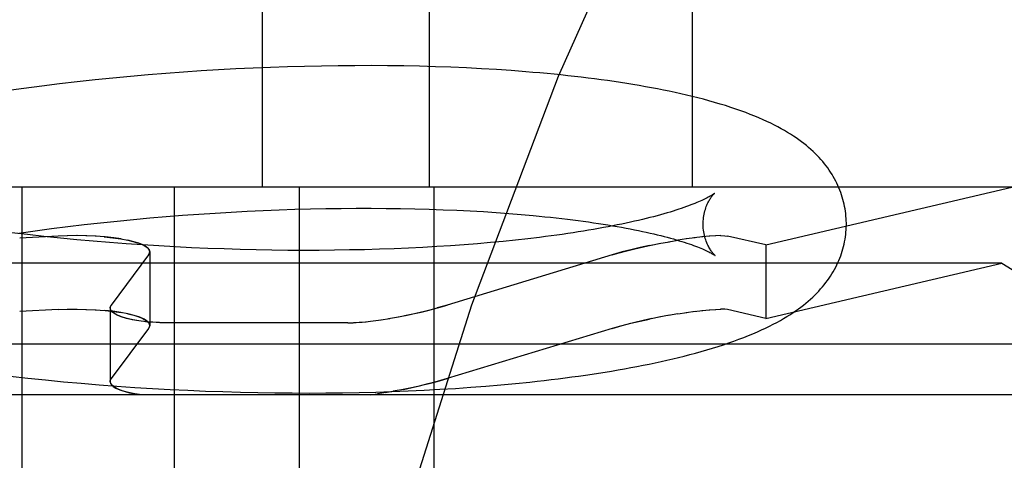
# Model space of a CAD drawing. Header units: inches. Extents: x 0 to 215, y 0 to 139.
# Tile 88 of 111: x 124.8615 to 124.999, y 52.9098 to 52.9713. Entities that reach past the tile are written whole.
import ezdxf

# ---------------------------------------------------------------- set-up
doc = ezdxf.new("R2010")
doc.units = ezdxf.units.IN
doc.header["$LTSCALE"] = 11.804375
doc.header["$MEASUREMENT"] = 0
doc.linetypes.add('HIDDEN', pattern=[0.2, 0.1, -0.1])
doc.layers.add('DEFAULT_2', color=8, linetype='HIDDEN')

msp = doc.modelspace()

# ---------------------------------------------------------------- linework, layer by layer
at = {"layer": 'DEFAULT_2', "color": 8, "linetype": 'HIDDEN'}
for p, q in [((124.89535, 53.10421), (124.89535, 52.94796)), ((124.91865, 53.10421), (124.91865, 52.94796)), ((124.95541, 53.10421), (124.95541, 52.94796)), ((124.8941, 52.96456), (124.89168, 52.96445)), ((124.8965, 52.96466), (124.8941, 52.96456)), ((124.89889, 52.96475), (124.8965, 52.96466)), ((124.90127, 52.96481), (124.89889, 52.96475)), ((124.90363, 52.96486), (124.90127, 52.96481)), ((124.90596, 52.9649), (124.90363, 52.96486)), ((124.90828, 52.96491), (124.90596, 52.9649)), ((124.91058, 52.96492), (124.90828, 52.96491)), ((124.91286, 52.9649), (124.91058, 52.96492)), ((124.91511, 52.96487), (124.91286, 52.9649)), ((124.91733, 52.96482), (124.91511, 52.96487)), ((124.91953, 52.96476), (124.91733, 52.96482)), ((124.92171, 52.96469), (124.91953, 52.96476)), ((124.92386, 52.96459), (124.92171, 52.96469)), ((124.92597, 52.96448), (124.92386, 52.96459)), ((124.87694, 52.9634), (124.87447, 52.96317)), ((124.87942, 52.96362), (124.87694, 52.9634)), ((124.88189, 52.96382), (124.87942, 52.96362)), ((124.88435, 52.964), (124.88189, 52.96382)), ((124.8868, 52.96417), (124.88435, 52.964)), ((124.88924, 52.96432), (124.8868, 52.96417)), ((124.89168, 52.96445), (124.88924, 52.96432)), ((124.92806, 52.96436), (124.92597, 52.96448)), ((124.93012, 52.96422), (124.92806, 52.96436)), ((124.86454, 52.96206), (124.86206, 52.96174)), ((124.86702, 52.96236), (124.86454, 52.96206)), ((124.8695, 52.96265), (124.86702, 52.96236)), ((124.87199, 52.96292), (124.8695, 52.96265)), ((124.87447, 52.96317), (124.87199, 52.96292)), ((124.86206, 52.96174), (124.85959, 52.96141)), ((125.00005, 52.94796), (124.74478, 52.94796)), ((124.86179, 52.94796), (124.86179, 52.84296)), ((124.88303, 52.94796), (124.88303, 52.84296)), ((124.9005, 52.94796), (124.9005, 52.84296)), ((124.91929, 52.94796), (124.91929, 52.84296)), ((124.96569, 52.9399), (125.00005, 52.94796)), ((124.88194, 52.94385), (124.88422, 52.94403)), ((124.88422, 52.94403), (124.88649, 52.94419)), ((124.88649, 52.94419), (124.88875, 52.94434)), ((124.88875, 52.94434), (124.89101, 52.94448)), ((124.89101, 52.94448), (124.89325, 52.94459)), ((124.89325, 52.94459), (124.89548, 52.9447)), ((124.89548, 52.9447), (124.89769, 52.94479)), ((124.89769, 52.94479), (124.89989, 52.94486)), ((124.89989, 52.94486), (124.90207, 52.94492)), ((124.90207, 52.94492), (124.90423, 52.94496)), ((124.90423, 52.94496), (124.90637, 52.94499)), ((124.90637, 52.94499), (124.90848, 52.94501)), ((124.90848, 52.94501), (124.91057, 52.94501)), ((124.91057, 52.94501), (124.91264, 52.94499)), ((124.91264, 52.94499), (124.91467, 52.94497)), ((124.91467, 52.94497), (124.91668, 52.94493)), ((124.91668, 52.94493), (124.91866, 52.94487)), ((124.91866, 52.94487), (124.9206, 52.9448)), ((124.9206, 52.9448), (124.92251, 52.94472)), ((124.92251, 52.94472), (124.92439, 52.94463)), ((124.92439, 52.94463), (124.92623, 52.94453)), ((124.92623, 52.94453), (124.92803, 52.94441)), ((124.92803, 52.94441), (124.92979, 52.94428)), ((124.92979, 52.94428), (124.93151, 52.94414)), ((124.8682, 52.94245), (124.87049, 52.94272)), ((124.87049, 52.94272), (124.87278, 52.94298)), ((124.87278, 52.94298), (124.87507, 52.94322)), ((124.87507, 52.94322), (124.87736, 52.94344)), ((124.87736, 52.94344), (124.87965, 52.94365)), ((124.87965, 52.94365), (124.88194, 52.94385)), ((124.86258, 52.94132), (124.86031, 52.94158)), ((124.86137, 52.94155), (124.86364, 52.94187)), ((124.86486, 52.94107), (124.86258, 52.94132)), ((124.86364, 52.94187), (124.86592, 52.94217)), ((124.86592, 52.94217), (124.8682, 52.94245)), ((124.86815, 52.94117), (124.86684, 52.94112)), ((124.86948, 52.94118), (124.86811, 52.94117)), ((124.87083, 52.94116), (124.86941, 52.94118)), ((124.9594, 52.94118), (124.95864, 52.94116)), ((124.86684, 52.94112), (124.86147, 52.94084)), ((124.86715, 52.94083), (124.86486, 52.94107)), ((124.86944, 52.94061), (124.86715, 52.94083)), ((124.87173, 52.94041), (124.86944, 52.94061)), ((124.87215, 52.9411), (124.87072, 52.94116)), ((124.87403, 52.94022), (124.87173, 52.94041)), ((124.87632, 52.94004), (124.87403, 52.94022)), ((124.87564, 52.94072), (124.87464, 52.94087)), ((124.87862, 52.93988), (124.87632, 52.94004)), ((124.88091, 52.93974), (124.87862, 52.93988)), ((124.92355, 52.9399), (124.92166, 52.93977)), ((124.92541, 52.94005), (124.92355, 52.9399)), ((124.92722, 52.94021), (124.92541, 52.94005)), ((124.929, 52.94038), (124.92722, 52.94021)), ((124.93073, 52.94055), (124.929, 52.94038)), ((124.93243, 52.94074), (124.93073, 52.94055)), ((124.93408, 52.94094), (124.93243, 52.94074)), ((124.94943, 52.9398), (124.95101, 52.94012)), ((124.95076, 52.94007), (124.95223, 52.94034)), ((124.95208, 52.94031), (124.95342, 52.94054)), ((124.95462, 52.94073), (124.95337, 52.94054)), ((124.9558, 52.94089), (124.95456, 52.94072)), ((124.95688, 52.94101), (124.95563, 52.94087)), ((124.95786, 52.9411), (124.95675, 52.941)), ((124.9587, 52.94116), (124.95776, 52.9411)), ((124.96569, 52.9399), (124.96035, 52.94112)), ((124.96569, 52.9399), (124.96569, 52.92963)), ((124.87948, 52.93849), (124.87427, 52.93149)), ((124.87964, 52.9389), (124.87964, 52.92863)), ((124.88319, 52.93961), (124.88091, 52.93974)), ((124.88547, 52.9395), (124.88319, 52.93961)), ((124.88774, 52.9394), (124.88547, 52.9395)), ((124.89001, 52.93932), (124.88774, 52.9394)), ((124.89226, 52.93925), (124.89001, 52.93932)), ((124.89449, 52.93919), (124.89226, 52.93925)), ((124.89671, 52.93916), (124.89449, 52.93919)), ((124.89892, 52.93913), (124.89671, 52.93916)), ((124.90111, 52.93912), (124.89892, 52.93913)), ((124.90328, 52.93912), (124.90111, 52.93912)), ((124.90542, 52.93914), (124.90328, 52.93912)), ((124.90755, 52.93918), (124.90542, 52.93914)), ((124.90965, 52.93922), (124.90755, 52.93918)), ((124.91173, 52.93928), (124.90965, 52.93922)), ((124.91377, 52.93935), (124.91173, 52.93928)), ((124.91579, 52.93944), (124.91377, 52.93935)), ((124.91778, 52.93954), (124.91579, 52.93944)), ((124.91974, 52.93965), (124.91778, 52.93954)), ((124.92166, 52.93977), (124.91974, 52.93965)), ((124.94421, 52.93849), (124.92119, 52.93149)), ((124.94563, 52.9389), (124.94421, 52.93849)), ((124.99866, 52.93736), (124.74616, 52.93736)), ((124.96569, 52.92963), (124.99866, 52.93736)), ((124.99866, 52.93736), (125.02834, 52.91896)), ((124.86684, 52.93085), (124.86147, 52.93057)), ((124.86684, 52.93085), (124.86815, 52.9309)), ((124.86811, 52.9309), (124.86948, 52.93091)), ((124.86941, 52.93091), (124.87082, 52.93089)), ((124.87072, 52.93089), (124.87215, 52.93083)), ((124.87412, 52.93108), (124.87412, 52.92081)), ((124.87464, 52.9306), (124.87564, 52.93044)), ((124.92119, 52.93149), (124.91976, 52.93108)), ((124.95341, 52.93027), (124.95208, 52.93004)), ((124.95338, 52.93027), (124.95463, 52.93046)), ((124.95456, 52.93044), (124.9558, 52.93062)), ((124.95563, 52.9306), (124.95689, 52.93074)), ((124.95675, 52.93073), (124.95786, 52.93083)), ((124.95776, 52.93083), (124.9587, 52.93089)), ((124.95864, 52.93089), (124.9594, 52.93091)), ((124.96569, 52.92963), (124.96035, 52.93085)), ((124.90732, 52.92902), (124.88206, 52.92902)), ((124.90976, 52.92916), (124.91084, 52.92929)), ((124.91085, 52.92928), (124.91198, 52.92944)), ((124.91189, 52.92943), (124.91316, 52.92963)), ((124.91297, 52.9296), (124.91437, 52.92985)), ((124.91409, 52.9298), (124.9156, 52.93009)), ((124.951, 52.92985), (124.94943, 52.92953)), ((124.95222, 52.93007), (124.95076, 52.9298)), ((124.87948, 52.92822), (124.87427, 52.92122)), ((124.94421, 52.92822), (124.92119, 52.92122)), ((124.94421, 52.92822), (124.94563, 52.92863)), ((125.03541, 52.92603), (124.70941, 52.92603)), ((124.86261, 52.92128), (124.86509, 52.92103)), ((124.86509, 52.92103), (124.86758, 52.92079)), ((124.86758, 52.92079), (124.87007, 52.92057)), ((124.87007, 52.92057), (124.87256, 52.92036)), ((124.91866, 52.92052), (124.91976, 52.92081)), ((124.91976, 52.92081), (124.92119, 52.92122)), ((124.93071, 52.92054), (124.93273, 52.92074)), ((124.87256, 52.92036), (124.87505, 52.92017)), ((124.87505, 52.92017), (124.87753, 52.92)), ((124.87753, 52.92), (124.88001, 52.91985)), ((124.88001, 52.91985), (124.88248, 52.91971)), ((124.88248, 52.91971), (124.88495, 52.91959)), ((124.88495, 52.91959), (124.88741, 52.91949)), ((124.88741, 52.91949), (124.88985, 52.9194)), ((124.88985, 52.9194), (124.89229, 52.91933)), ((124.89229, 52.91933), (124.89471, 52.91928)), ((124.89471, 52.91928), (124.89712, 52.91924)), ((124.89712, 52.91924), (124.89951, 52.91922)), ((124.89951, 52.91922), (124.90189, 52.91921)), ((124.90189, 52.91921), (124.90424, 52.91922)), ((124.90424, 52.91922), (124.90658, 52.91925)), ((124.90658, 52.91925), (124.9089, 52.91929)), ((124.9089, 52.91929), (124.9112, 52.91935)), ((124.9112, 52.91935), (124.91347, 52.91942)), ((124.91267, 52.91928), (124.91144, 52.91909)), ((124.91386, 52.91949), (124.91253, 52.91925)), ((124.91347, 52.91942), (124.91572, 52.91951)), ((124.91508, 52.91972), (124.91365, 52.91945)), ((124.91572, 52.91951), (124.91795, 52.91961)), ((124.91795, 52.91961), (124.92015, 52.91973)), ((124.92015, 52.91973), (124.92232, 52.91986)), ((124.92232, 52.91986), (124.92446, 52.92001)), ((124.92446, 52.92001), (124.92657, 52.92017)), ((124.92657, 52.92017), (124.92866, 52.92035)), ((124.92866, 52.92035), (124.93071, 52.92054)), ((125.02834, 52.91896), (124.71648, 52.91896)), ((124.9104, 52.91896), (124.91151, 52.9191))]:
    msp.add_line(p, q, dxfattribs=at)
for points in [[(125.06824, 53.10421), (125.05258, 53.10228), (125.03707, 53.09663), (125.02197, 53.08764), (125.00707, 53.07537), (124.99222, 53.05969), (124.97765, 53.04068), (124.96338, 53.01819), (124.94967, 52.9924), (124.93667, 52.96342), (124.92459, 52.93147), (124.91356, 52.8968), (124.90374, 52.85969), (124.89524, 52.82045), (124.88815, 52.7794), (124.88256, 52.7369), (124.87852, 52.69329), (124.87608, 52.64894), (124.87526, 52.60421)], [(124.97693, 52.94297), (124.97692, 52.94325), (124.9769, 52.94359), (124.97688, 52.94392), (124.97685, 52.94426), (124.9768, 52.94459), (124.97675, 52.94493), (124.97669, 52.94526), (124.97662, 52.94559), (124.97654, 52.94592), (124.97646, 52.94625), (124.97636, 52.94657), (124.97626, 52.9469), (124.97615, 52.94722), (124.97602, 52.94754), (124.97589, 52.94786), (124.97576, 52.94817), (124.97561, 52.94849), (124.97545, 52.9488), (124.97529, 52.94911), (124.97511, 52.94942), (124.97493, 52.94973), (124.97473, 52.95003), (124.97453, 52.95034), (124.97432, 52.95064), (124.9741, 52.95094), (124.97387, 52.95123), (124.97363, 52.95152), (124.97338, 52.95181), (124.97312, 52.9521), (124.97285, 52.95238), (124.97257, 52.95266), (124.97228, 52.95294), (124.97198, 52.95322), (124.97166, 52.95349), (124.97134, 52.95376), (124.97101, 52.95403), (124.97066, 52.95429), (124.9703, 52.95456), (124.96993, 52.95482), (124.96955, 52.95508), (124.96915, 52.95533), (124.96873, 52.95559), (124.9683, 52.95585), (124.96784, 52.9561), (124.96737, 52.95636), (124.96688, 52.95661), (124.96637, 52.95687), (124.96584, 52.95712), (124.96529, 52.95737), (124.96472, 52.95762), (124.96413, 52.95787), (124.96351, 52.95811), (124.96287, 52.95836), (124.9622, 52.95861), (124.9615, 52.95885), (124.96079, 52.95909), (124.96004, 52.95933), (124.95929, 52.95956), (124.95852, 52.95979), (124.95774, 52.96001), (124.95696, 52.96022), (124.95617, 52.96042), (124.95539, 52.96062), (124.9546, 52.9608), (124.95381, 52.96099), (124.95301, 52.96116), (124.95219, 52.96134), (124.95137, 52.9615), (124.95054, 52.96167), (124.94971, 52.96183), (124.94886, 52.96198), (124.948, 52.96213), (124.94713, 52.96228), (124.94626, 52.96242), (124.94538, 52.96256), (124.94449, 52.96269), (124.94359, 52.96282), (124.94269, 52.96294), (124.94177, 52.96307), (124.94085, 52.96318), (124.93991, 52.9633), (124.93897, 52.96341), (124.93802, 52.96351), (124.93706, 52.96361), (124.9361, 52.96371), (124.93512, 52.96381), (124.93413, 52.9639), (124.93314, 52.96398), (124.93214, 52.96407), (124.93012, 52.96422)], [(124.95852, 52.94708), (124.95851, 52.94708), (124.95849, 52.94706), (124.95847, 52.94704), (124.95843, 52.94702), (124.95839, 52.94699), (124.95833, 52.94695), (124.95827, 52.94691), (124.95819, 52.94686), (124.9581, 52.9468), (124.958, 52.94674), (124.95789, 52.94668), (124.95777, 52.94661), (124.95763, 52.94654), (124.95748, 52.94646), (124.95732, 52.94637), (124.95714, 52.94629), (124.95695, 52.9462), (124.95675, 52.9461), (124.95653, 52.946), (124.95629, 52.9459), (124.95605, 52.9458), (124.95578, 52.94569), (124.9555, 52.94558), (124.95521, 52.94546), (124.9549, 52.94535), (124.95458, 52.94523), (124.95424, 52.94511), (124.95388, 52.94499), (124.95351, 52.94486), (124.95313, 52.94474), (124.95273, 52.94461), (124.95231, 52.94448), (124.95188, 52.94435), (124.95144, 52.94422), (124.95098, 52.9441), (124.9505, 52.94397), (124.95001, 52.94383), (124.9495, 52.9437), (124.94898, 52.94357), (124.94845, 52.94344), (124.9479, 52.94331), (124.94733, 52.94318), (124.94676, 52.94305), (124.94616, 52.94293), (124.94556, 52.9428), (124.94494, 52.94267), (124.9443, 52.94255), (124.94365, 52.94242), (124.94299, 52.9423), (124.94232, 52.94217), (124.94163, 52.94205), (124.94093, 52.94193), (124.94022, 52.94182), (124.93949, 52.9417), (124.93876, 52.94159), (124.93801, 52.94147), (124.93724, 52.94136), (124.93647, 52.94125), (124.93568, 52.94115), (124.93489, 52.94104), (124.93408, 52.94094)], [(124.95693, 52.94271), (124.95693, 52.94295), (124.95694, 52.94322), (124.95696, 52.94347), (124.95699, 52.94372), (124.95703, 52.94397), (124.95707, 52.9442), (124.95712, 52.94443), (124.95718, 52.94465), (124.95724, 52.94485), (124.9573, 52.94505), (124.95737, 52.94524), (124.95744, 52.94542), (124.95751, 52.94558), (124.95758, 52.94574), (124.95766, 52.94588), (124.95773, 52.94602), (124.9578, 52.94615), (124.95787, 52.94627), (124.95794, 52.94637), (124.95801, 52.94647), (124.95807, 52.94657), (124.95813, 52.94665), (124.95819, 52.94673), (124.95825, 52.94679), (124.9583, 52.94685), (124.95835, 52.94691), (124.95839, 52.94695), (124.95843, 52.94699), (124.95846, 52.94702), (124.95848, 52.94705), (124.9585, 52.94707), (124.95852, 52.94708), (124.95852, 52.94709)], [(124.93151, 52.94414), (124.93319, 52.94399), (124.93401, 52.94391), (124.93483, 52.94383), (124.93563, 52.94374), (124.93641, 52.94366), (124.93719, 52.94357), (124.93796, 52.94348), (124.93871, 52.94338), (124.93945, 52.94329), (124.94018, 52.94319), (124.9409, 52.94309), (124.9416, 52.94299), (124.94229, 52.94289), (124.94297, 52.94278), (124.94363, 52.94267), (124.94428, 52.94257), (124.94492, 52.94246), (124.94554, 52.94235), (124.94616, 52.94223), (124.94675, 52.94212), (124.94733, 52.94201), (124.9479, 52.94189), (124.94845, 52.94177), (124.94899, 52.94166), (124.94952, 52.94154), (124.95003, 52.94142), (124.95052, 52.9413), (124.951, 52.94119), (124.95147, 52.94107), (124.95192, 52.94095), (124.95235, 52.94083), (124.95277, 52.94072), (124.95317, 52.9406), (124.95356, 52.94048), (124.95394, 52.94037), (124.95429, 52.94026), (124.95464, 52.94014), (124.95496, 52.94003), (124.95528, 52.93993), (124.95557, 52.93982), (124.95585, 52.93971), (124.95612, 52.93961), (124.95637, 52.93951), (124.95661, 52.93942), (124.95683, 52.93933), (124.95704, 52.93924), (124.95723, 52.93915), (124.95741, 52.93907), (124.95757, 52.93899), (124.95773, 52.93891), (124.95786, 52.93884), (124.95799, 52.93878), (124.9581, 52.93871), (124.9582, 52.93866), (124.95829, 52.93861), (124.95837, 52.93856), (124.95844, 52.93852), (124.95849, 52.93848), (124.95854, 52.93845), (124.95858, 52.93843), (124.9586, 52.93841), (124.95861, 52.9384)], [(124.93273, 52.92074), (124.93373, 52.92085), (124.93472, 52.92097), (124.9357, 52.92108), (124.93667, 52.9212), (124.93764, 52.92132), (124.93859, 52.92145), (124.93954, 52.92158), (124.94048, 52.92171), (124.94141, 52.92185), (124.94233, 52.92199), (124.94324, 52.92214), (124.94414, 52.92228), (124.94504, 52.92244), (124.94593, 52.92259), (124.94681, 52.92275), (124.94767, 52.92292), (124.94853, 52.92308), (124.94938, 52.92326), (124.95022, 52.92343), (124.95105, 52.92361), (124.95187, 52.92379), (124.95269, 52.92398), (124.95349, 52.92418), (124.95429, 52.92437), (124.95509, 52.92458), (124.95588, 52.92479), (124.95667, 52.92501), (124.95746, 52.92523), (124.95824, 52.92547), (124.95901, 52.92571), (124.95976, 52.92595), (124.9605, 52.9262), (124.96122, 52.92645), (124.96192, 52.92671), (124.9626, 52.92696), (124.96326, 52.92722), (124.96389, 52.92748), (124.9645, 52.92774), (124.96508, 52.92801), (124.96565, 52.92827), (124.9662, 52.92854), (124.96672, 52.9288), (124.96723, 52.92907), (124.96771, 52.92934), (124.96817, 52.9296), (124.96862, 52.92987), (124.96905, 52.93014), (124.96946, 52.9304), (124.96985, 52.93067), (124.97023, 52.93094), (124.97059, 52.93121), (124.97094, 52.93148), (124.97128, 52.93176), (124.97161, 52.93203), (124.97193, 52.93231), (124.97223, 52.93259), (124.97253, 52.93287), (124.97281, 52.93316), (124.97308, 52.93345), (124.97334, 52.93374), (124.9736, 52.93403), (124.97384, 52.93433), (124.97407, 52.93463), (124.9743, 52.93493), (124.97451, 52.93523), (124.97472, 52.93554), (124.97491, 52.93584), (124.9751, 52.93615), (124.97527, 52.93647), (124.97544, 52.93678), (124.9756, 52.93709), (124.97575, 52.93741), (124.97589, 52.93773), (124.97602, 52.93805), (124.97614, 52.93837), (124.97625, 52.93869), (124.97636, 52.93902), (124.97645, 52.93935), (124.97654, 52.93967), (124.97662, 52.94), (124.97669, 52.94034), (124.97675, 52.94067), (124.9768, 52.941), (124.97684, 52.94134), (124.97688, 52.94167), (124.9769, 52.94201), (124.97692, 52.94234), (124.97693, 52.94268), (124.97693, 52.94297)], [(124.95861, 52.9384), (124.95862, 52.93839), (124.95863, 52.93839), (124.95863, 52.93839), (124.95861, 52.9384), (124.95859, 52.93842), (124.95857, 52.93844), (124.95853, 52.93848), (124.9585, 52.93851), (124.95845, 52.93856), (124.9584, 52.93861), (124.95835, 52.93867), (124.95829, 52.93874), (124.95823, 52.93881), (124.95817, 52.93889), (124.9581, 52.93898), (124.95803, 52.93908), (124.95796, 52.93919), (124.95789, 52.9393), (124.95781, 52.93943), (124.95774, 52.93956), (124.95766, 52.93971), (124.95758, 52.93986), (124.95751, 52.94003), (124.95743, 52.9402), (124.95736, 52.94039), (124.95729, 52.94059), (124.95722, 52.94079), (124.95716, 52.94101), (124.95711, 52.94123), (124.95706, 52.94147), (124.95701, 52.94171), (124.95698, 52.94196), (124.95695, 52.94222), (124.95694, 52.94248), (124.95693, 52.94271)], [(124.95937, 52.94118), (124.95994, 52.94117), (124.96035, 52.94112)], [(124.87464, 52.94087), (124.87343, 52.941), (124.87201, 52.9411)], [(124.87327, 52.94101), (124.87447, 52.94089), (124.87558, 52.94073), (124.87659, 52.94054), (124.87748, 52.94031), (124.87824, 52.94007), (124.87884, 52.9398), (124.87928, 52.93951), (124.87955, 52.93921), (124.87964, 52.9389)], [(124.87964, 52.9389), (124.87961, 52.93907), (124.87945, 52.93935), (124.87914, 52.93962), (124.87869, 52.93988), (124.8781, 52.94012), (124.87739, 52.94034), (124.87656, 52.94054)], [(124.94421, 52.93849), (124.9452, 52.93878), (124.94627, 52.93907), (124.9474, 52.93935), (124.94858, 52.93962), (124.94979, 52.93988)], [(124.94943, 52.9398), (124.94811, 52.93951), (124.94684, 52.93921), (124.94563, 52.9389)], [(124.87964, 52.9389), (124.87963, 52.93883), (124.87962, 52.93876), (124.8796, 52.93869), (124.87957, 52.93863), (124.87953, 52.93856), (124.87948, 52.93849)], [(124.87948, 52.93849), (124.87962, 52.93878), (124.87964, 52.9389)], [(124.87201, 52.93083), (124.87343, 52.93073), (124.87464, 52.9306)], [(124.87964, 52.92863), (124.87955, 52.92894), (124.87928, 52.92924), (124.87884, 52.92953), (124.87823, 52.9298), (124.87748, 52.93004), (124.87659, 52.93027), (124.87558, 52.93046), (124.87447, 52.93062), (124.87327, 52.93074)], [(124.87412, 52.93108), (124.87413, 52.9312), (124.87427, 52.93149)], [(124.87427, 52.93149), (124.87422, 52.93142), (124.87418, 52.93136), (124.87415, 52.93129), (124.87413, 52.93122), (124.87412, 52.93115), (124.87412, 52.93108)], [(124.87912, 52.92916), (124.87811, 52.92929), (124.87719, 52.92944), (124.87637, 52.92963), (124.87566, 52.92985), (124.87507, 52.93009), (124.87462, 52.93035), (124.87431, 52.93063), (124.87414, 52.93091), (124.87412, 52.93108)], [(124.87811, 52.92928), (124.87726, 52.92943), (124.87649, 52.9296), (124.87581, 52.9298), (124.87523, 52.93002), (124.87476, 52.93026), (124.87441, 52.93052), (124.87419, 52.9308), (124.87412, 52.93108)], [(124.87657, 52.93027), (124.87739, 52.93007), (124.87811, 52.92985), (124.87869, 52.9296), (124.87914, 52.92935), (124.87945, 52.92907), (124.87961, 52.92879), (124.87964, 52.92863)], [(124.91523, 52.93002), (124.91638, 52.93026), (124.91753, 52.93052), (124.91866, 52.9308), (124.91976, 52.93108)], [(124.9156, 52.93009), (124.91681, 52.93035), (124.91799, 52.93063), (124.91913, 52.93091), (124.9202, 52.9312), (124.92119, 52.93149)], [(124.96035, 52.93085), (124.95994, 52.9309), (124.95937, 52.93091)], [(124.88206, 52.92902), (124.881, 52.92904), (124.87999, 52.92909), (124.87902, 52.92917)], [(124.88206, 52.92902), (124.88155, 52.92902), (124.88104, 52.92903), (124.88055, 52.92905), (124.88006, 52.92908), (124.87958, 52.92912), (124.87912, 52.92916)], [(124.90732, 52.92902), (124.90809, 52.92904), (124.90894, 52.92909), (124.90986, 52.92917)], [(124.90732, 52.92902), (124.90768, 52.92902), (124.90806, 52.92903), (124.90846, 52.92905), (124.90888, 52.92908), (124.90931, 52.92912), (124.90976, 52.92916)], [(124.94978, 52.9296), (124.94857, 52.92935), (124.9474, 52.92907), (124.94627, 52.92879), (124.9452, 52.92851), (124.94421, 52.92822)], [(124.94563, 52.92863), (124.94684, 52.92894), (124.94812, 52.92924), (124.94943, 52.92953)], [(124.87964, 52.92863), (124.87962, 52.92851), (124.87948, 52.92822)], [(124.87948, 52.92822), (124.87953, 52.92829), (124.87957, 52.92835), (124.8796, 52.92842), (124.87962, 52.92849), (124.87963, 52.92856), (124.87964, 52.92863)], [(124.85889, 52.9217), (124.86013, 52.92156), (124.86261, 52.92128)], [(124.87412, 52.92081), (124.87412, 52.92088), (124.87413, 52.92095), (124.87415, 52.92102), (124.87418, 52.92108), (124.87422, 52.92115), (124.87427, 52.92122)], [(124.87427, 52.92122), (124.87413, 52.92095), (124.87412, 52.92081)], [(124.87412, 52.92081), (124.87413, 52.92068), (124.87427, 52.92041), (124.87453, 52.92014), (124.87492, 52.91989), (124.87544, 52.91966), (124.87607, 52.91945), (124.87679, 52.91925), (124.87761, 52.91909)], [(124.87851, 52.91896), (124.87755, 52.9191), (124.87669, 52.91928), (124.87594, 52.91949), (124.8753, 52.91972), (124.87479, 52.91997), (124.87442, 52.92024), (124.87419, 52.92052), (124.87412, 52.92081)], [(124.92119, 52.92122), (124.92026, 52.92095), (124.91926, 52.92068), (124.91819, 52.92041)], [(124.91866, 52.92052), (124.91708, 52.92014), (124.91595, 52.91989), (124.91479, 52.91966)], [(124.91508, 52.91972), (124.91629, 52.91997), (124.91749, 52.92024)]]:
    msp.add_lwpolyline(points, dxfattribs=at)

doc.saveas('drawing.dxf')
